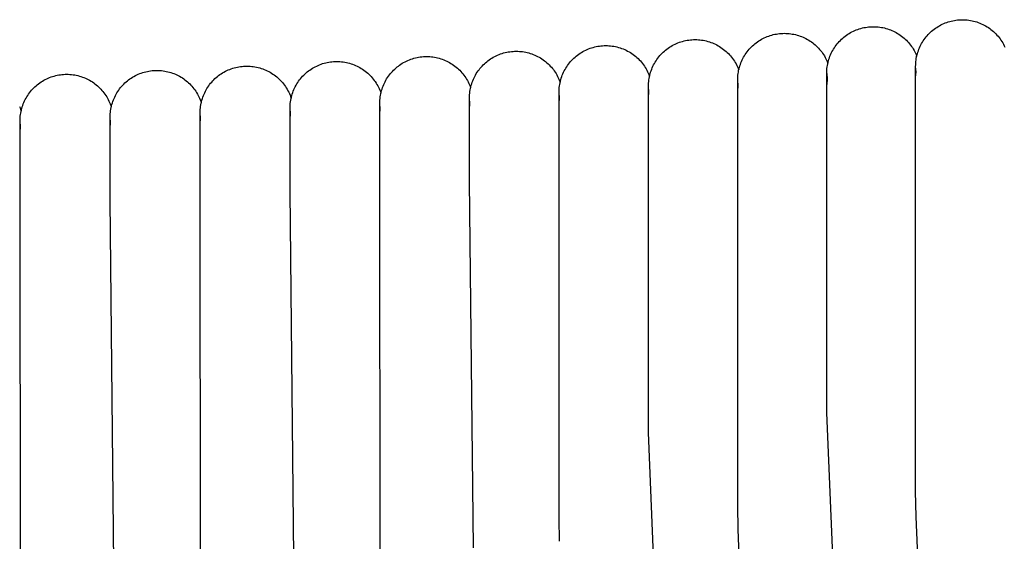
# Model space of a CAD drawing. Header units: millimetres. Extents: x 5000 to 6727, y 0 to 1679.
# Tile 83 of 106: x 5443 to 5532, y 1614 to 1662. Entities that reach past the tile are written whole.
import ezdxf

# ---------------------------------------------------------------- set-up
doc = ezdxf.new("R2010")
doc.units = ezdxf.units.MM
doc.layers.add('Make2D$Sichtbar$Kurven', color=18, linetype='Continuous', true_color=0x000000)

msp = doc.modelspace()

# ---------------------------------------------------------------- linework, layer by layer
at = {"layer": 'Make2D$Sichtbar$Kurven', "color": 18, "lineweight": -3, "true_color": 0x000000}
for p, q in [((5519.857, 1661.078), (5520, 1661.1)), ((5520, 1661.1), (5520.144, 1661.117)), ((5520.144, 1661.117), (5520.289, 1661.13)), ((5520.289, 1661.13), (5520.434, 1661.137)), ((5520.434, 1661.137), (5520.579, 1661.139)), ((5520.579, 1661.139), (5520.724, 1661.137)), ((5520.724, 1661.137), (5520.868, 1661.13)), ((5520.868, 1661.13), (5521.013, 1661.117)), ((5521.013, 1661.117), (5521.156, 1661.1)), ((5521.156, 1661.1), (5521.299, 1661.078)), ((5526.343, 1661.079), (5526.465, 1661.156)), ((5526.465, 1661.156), (5526.591, 1661.23)), ((5526.591, 1661.23), (5526.718, 1661.299)), ((5526.718, 1661.299), (5526.848, 1661.363)), ((5526.848, 1661.363), (5526.98, 1661.423)), ((5526.98, 1661.423), (5527.115, 1661.479)), ((5527.115, 1661.479), (5527.25, 1661.53)), ((5527.25, 1661.53), (5527.388, 1661.576)), ((5527.388, 1661.576), (5527.527, 1661.618)), ((5527.527, 1661.618), (5527.667, 1661.654)), ((5527.667, 1661.654), (5527.809, 1661.686)), ((5527.809, 1661.686), (5527.952, 1661.713)), ((5527.952, 1661.713), (5528.095, 1661.736)), ((5528.095, 1661.736), (5528.239, 1661.753)), ((5528.239, 1661.753), (5528.384, 1661.765)), ((5528.384, 1661.765), (5528.529, 1661.773)), ((5528.529, 1661.773), (5528.674, 1661.775)), ((5528.674, 1661.775), (5528.822, 1661.773)), ((5528.822, 1661.773), (5528.969, 1661.765)), ((5528.969, 1661.765), (5529.117, 1661.752)), ((5529.117, 1661.752), (5529.263, 1661.734)), ((5529.263, 1661.734), (5529.409, 1661.711)), ((5529.409, 1661.711), (5529.555, 1661.683)), ((5529.555, 1661.683), (5529.699, 1661.65)), ((5529.699, 1661.65), (5529.842, 1661.612)), ((5529.842, 1661.612), (5529.983, 1661.569)), ((5529.983, 1661.569), (5530.123, 1661.521)), ((5530.123, 1661.521), (5530.261, 1661.468)), ((5530.261, 1661.468), (5530.397, 1661.41)), ((5530.397, 1661.41), (5530.531, 1661.348)), ((5530.531, 1661.348), (5530.663, 1661.281)), ((5530.663, 1661.281), (5530.793, 1661.209)), ((5530.793, 1661.209), (5530.919, 1661.134)), ((5530.919, 1661.134), (5531.044, 1661.053)), ((5510.776, 1660.182), (5510.91, 1660.238)), ((5510.91, 1660.238), (5511.046, 1660.289)), ((5511.046, 1660.289), (5511.183, 1660.335)), ((5511.183, 1660.335), (5511.322, 1660.377)), ((5511.322, 1660.377), (5511.463, 1660.413)), ((5511.463, 1660.413), (5511.604, 1660.445)), ((5511.604, 1660.445), (5511.747, 1660.472)), ((5511.747, 1660.472), (5511.89, 1660.495)), ((5511.89, 1660.495), (5512.034, 1660.512)), ((5512.034, 1660.512), (5512.179, 1660.524)), ((5512.179, 1660.524), (5512.324, 1660.532)), ((5512.324, 1660.532), (5512.469, 1660.534)), ((5512.469, 1660.534), (5512.615, 1660.532)), ((5512.615, 1660.532), (5512.761, 1660.524)), ((5512.761, 1660.524), (5512.906, 1660.512)), ((5512.906, 1660.512), (5513.051, 1660.494)), ((5513.051, 1660.494), (5513.195, 1660.472)), ((5513.195, 1660.472), (5513.338, 1660.444)), ((5513.338, 1660.444), (5513.48, 1660.412)), ((5513.48, 1660.412), (5513.621, 1660.375)), ((5513.621, 1660.375), (5513.761, 1660.333)), ((5513.761, 1660.333), (5513.899, 1660.286)), ((5513.899, 1660.286), (5514.036, 1660.235)), ((5514.036, 1660.235), (5514.17, 1660.179)), ((5517.897, 1660.186), (5518.011, 1660.276)), ((5518.011, 1660.276), (5518.128, 1660.361)), ((5518.128, 1660.361), (5518.248, 1660.443)), ((5518.248, 1660.443), (5518.371, 1660.521)), ((5518.371, 1660.521), (5518.496, 1660.594)), ((5518.496, 1660.594), (5518.624, 1660.663)), ((5518.624, 1660.663), (5518.754, 1660.727)), ((5518.754, 1660.727), (5518.886, 1660.788)), ((5518.886, 1660.788), (5519.02, 1660.843)), ((5519.02, 1660.843), (5519.156, 1660.894)), ((5519.156, 1660.894), (5519.293, 1660.94)), ((5519.293, 1660.94), (5519.432, 1660.982)), ((5519.432, 1660.982), (5519.573, 1661.019)), ((5519.573, 1661.019), (5519.714, 1661.051)), ((5519.714, 1661.051), (5519.857, 1661.078)), ((5521.299, 1661.078), (5521.442, 1661.051)), ((5521.442, 1661.051), (5521.583, 1661.019)), ((5521.583, 1661.019), (5521.723, 1660.983)), ((5521.723, 1660.983), (5521.862, 1660.941)), ((5521.862, 1660.941), (5521.999, 1660.895)), ((5521.999, 1660.895), (5522.134, 1660.845)), ((5522.134, 1660.845), (5522.268, 1660.789)), ((5522.268, 1660.789), (5522.4, 1660.73)), ((5522.4, 1660.73), (5522.53, 1660.665)), ((5522.53, 1660.665), (5522.657, 1660.597)), ((5522.657, 1660.597), (5522.782, 1660.524)), ((5522.782, 1660.524), (5522.905, 1660.447)), ((5522.905, 1660.447), (5523.025, 1660.365)), ((5523.025, 1660.365), (5523.141, 1660.28)), ((5523.141, 1660.28), (5523.255, 1660.191)), ((5525.287, 1660.093), (5525.377, 1660.207)), ((5525.377, 1660.207), (5525.47, 1660.318)), ((5525.47, 1660.318), (5525.568, 1660.426)), ((5525.568, 1660.426), (5525.668, 1660.53)), ((5525.668, 1660.53), (5525.773, 1660.631)), ((5525.773, 1660.631), (5525.88, 1660.728)), ((5525.88, 1660.728), (5525.991, 1660.822)), ((5525.991, 1660.822), (5526.106, 1660.912)), ((5526.106, 1660.912), (5526.223, 1660.997)), ((5526.223, 1660.997), (5526.343, 1661.079)), ((5531.044, 1661.053), (5531.165, 1660.969)), ((5531.165, 1660.969), (5531.283, 1660.88)), ((5531.283, 1660.88), (5531.398, 1660.787)), ((5531.398, 1660.787), (5531.51, 1660.69)), ((5531.51, 1660.69), (5531.618, 1660.59)), ((5531.618, 1660.59), (5531.723, 1660.486)), ((5531.723, 1660.486), (5531.824, 1660.378)), ((5531.824, 1660.378), (5531.922, 1660.266)), ((5531.922, 1660.266), (5532.015, 1660.152)), ((5495.2, 1659.295), (5495.342, 1659.327)), ((5495.342, 1659.327), (5495.485, 1659.354)), ((5495.485, 1659.354), (5495.628, 1659.376)), ((5495.628, 1659.376), (5495.772, 1659.394)), ((5495.772, 1659.394), (5495.917, 1659.406)), ((5495.917, 1659.406), (5496.062, 1659.414)), ((5496.062, 1659.414), (5496.207, 1659.416)), ((5496.207, 1659.416), (5496.355, 1659.413)), ((5496.355, 1659.413), (5496.502, 1659.406)), ((5496.502, 1659.406), (5496.65, 1659.393)), ((5496.65, 1659.393), (5496.797, 1659.375)), ((5496.797, 1659.375), (5496.943, 1659.352)), ((5496.943, 1659.352), (5497.088, 1659.324)), ((5497.088, 1659.324), (5497.232, 1659.29)), ((5502.014, 1659.263), (5502.136, 1659.341)), ((5502.136, 1659.341), (5502.262, 1659.414)), ((5502.262, 1659.414), (5502.389, 1659.483)), ((5502.389, 1659.483), (5502.519, 1659.548)), ((5502.519, 1659.548), (5502.651, 1659.608)), ((5502.651, 1659.608), (5502.785, 1659.663)), ((5502.785, 1659.663), (5502.921, 1659.714)), ((5502.921, 1659.714), (5503.059, 1659.761)), ((5503.059, 1659.761), (5503.198, 1659.802)), ((5503.198, 1659.802), (5503.338, 1659.839)), ((5503.338, 1659.839), (5503.48, 1659.871)), ((5503.48, 1659.871), (5503.623, 1659.898)), ((5503.623, 1659.898), (5503.766, 1659.92)), ((5503.766, 1659.92), (5503.91, 1659.937)), ((5503.91, 1659.937), (5504.055, 1659.95)), ((5504.055, 1659.95), (5504.2, 1659.957)), ((5504.2, 1659.957), (5504.345, 1659.96)), ((5504.345, 1659.96), (5504.492, 1659.957)), ((5504.492, 1659.957), (5504.638, 1659.95)), ((5504.638, 1659.95), (5504.785, 1659.937)), ((5504.785, 1659.937), (5504.931, 1659.919)), ((5504.931, 1659.919), (5505.076, 1659.896)), ((5505.076, 1659.896), (5505.22, 1659.869)), ((5505.22, 1659.869), (5505.363, 1659.836)), ((5505.363, 1659.836), (5505.505, 1659.798)), ((5505.505, 1659.798), (5505.646, 1659.756)), ((5505.646, 1659.756), (5505.785, 1659.708)), ((5505.785, 1659.708), (5505.922, 1659.656)), ((5505.922, 1659.656), (5506.058, 1659.599)), ((5506.058, 1659.599), (5506.191, 1659.538)), ((5506.191, 1659.538), (5506.322, 1659.472)), ((5506.322, 1659.472), (5506.451, 1659.401)), ((5506.451, 1659.401), (5506.578, 1659.326)), ((5506.578, 1659.326), (5506.701, 1659.247)), ((5509.464, 1659.289), (5509.568, 1659.39)), ((5509.568, 1659.39), (5509.676, 1659.487)), ((5509.676, 1659.487), (5509.787, 1659.581)), ((5509.787, 1659.581), (5509.901, 1659.671)), ((5509.901, 1659.671), (5510.018, 1659.756)), ((5510.018, 1659.756), (5510.138, 1659.838)), ((5510.138, 1659.838), (5510.261, 1659.915)), ((5510.261, 1659.915), (5510.386, 1659.989)), ((5510.386, 1659.989), (5510.514, 1660.058)), ((5510.514, 1660.058), (5510.644, 1660.122)), ((5510.644, 1660.122), (5510.776, 1660.182)), ((5514.17, 1660.179), (5514.303, 1660.118)), ((5514.303, 1660.118), (5514.433, 1660.053)), ((5514.433, 1660.053), (5514.562, 1659.983)), ((5514.562, 1659.983), (5514.687, 1659.909)), ((5514.687, 1659.909), (5514.81, 1659.831)), ((5514.81, 1659.831), (5514.931, 1659.749)), ((5514.931, 1659.749), (5515.048, 1659.662)), ((5515.048, 1659.662), (5515.163, 1659.572)), ((5515.163, 1659.572), (5515.274, 1659.477)), ((5515.274, 1659.477), (5515.382, 1659.379)), ((5515.382, 1659.379), (5515.486, 1659.278)), ((5517.025, 1659.22), (5517.107, 1659.34)), ((5517.107, 1659.34), (5517.192, 1659.457)), ((5517.192, 1659.457), (5517.282, 1659.571)), ((5517.282, 1659.571), (5517.376, 1659.682)), ((5517.376, 1659.682), (5517.473, 1659.79)), ((5517.473, 1659.79), (5517.574, 1659.894)), ((5517.574, 1659.894), (5517.678, 1659.995)), ((5517.678, 1659.995), (5517.786, 1660.093)), ((5517.786, 1660.093), (5517.897, 1660.186)), ((5523.255, 1660.191), (5523.366, 1660.098)), ((5523.366, 1660.098), (5523.474, 1660.001)), ((5523.474, 1660.001), (5523.578, 1659.901)), ((5523.578, 1659.901), (5523.679, 1659.797)), ((5523.679, 1659.797), (5523.776, 1659.689)), ((5523.776, 1659.689), (5523.87, 1659.579)), ((5523.87, 1659.579), (5523.959, 1659.465)), ((5523.959, 1659.465), (5524.045, 1659.349)), ((5524.045, 1659.349), (5524.127, 1659.229)), ((5524.775, 1659.218), (5524.836, 1659.35)), ((5524.836, 1659.35), (5524.9, 1659.48)), ((5524.9, 1659.48), (5524.969, 1659.608)), ((5524.969, 1659.608), (5525.042, 1659.733)), ((5525.042, 1659.733), (5525.12, 1659.856)), ((5525.12, 1659.856), (5525.201, 1659.976)), ((5525.201, 1659.976), (5525.287, 1660.093)), ((5532.015, 1660.152), (5532.104, 1660.034)), ((5532.104, 1660.034), (5532.19, 1659.913)), ((5532.19, 1659.913), (5532.271, 1659.789)), ((5532.271, 1659.789), (5532.347, 1659.663)), ((5532.347, 1659.663), (5532.419, 1659.534)), ((5532.419, 1659.534), (5532.487, 1659.402)), ((5532.487, 1659.402), (5532.55, 1659.268)), ((5479.458, 1658.399), (5479.603, 1658.411)), ((5479.603, 1658.411), (5479.748, 1658.418)), ((5479.748, 1658.418), (5479.893, 1658.421)), ((5479.893, 1658.421), (5480.039, 1658.418)), ((5480.039, 1658.418), (5480.184, 1658.411)), ((5480.184, 1658.411), (5480.329, 1658.398)), ((5485.973, 1658.358), (5486.1, 1658.426)), ((5486.1, 1658.426), (5486.23, 1658.491)), ((5486.23, 1658.491), (5486.362, 1658.551)), ((5486.362, 1658.551), (5486.497, 1658.607)), ((5486.497, 1658.607), (5486.632, 1658.658)), ((5486.632, 1658.658), (5486.77, 1658.704)), ((5486.77, 1658.704), (5486.909, 1658.745)), ((5486.909, 1658.745), (5487.049, 1658.782)), ((5487.049, 1658.782), (5487.191, 1658.814)), ((5487.191, 1658.814), (5487.334, 1658.841)), ((5487.334, 1658.841), (5487.477, 1658.863)), ((5487.477, 1658.863), (5487.621, 1658.881)), ((5487.621, 1658.881), (5487.766, 1658.893)), ((5487.766, 1658.893), (5487.911, 1658.901)), ((5487.911, 1658.901), (5488.056, 1658.903)), ((5488.056, 1658.903), (5488.201, 1658.901)), ((5488.201, 1658.901), (5488.345, 1658.893)), ((5488.345, 1658.893), (5488.49, 1658.881)), ((5488.49, 1658.881), (5488.634, 1658.864)), ((5488.634, 1658.864), (5488.777, 1658.841)), ((5488.777, 1658.841), (5488.919, 1658.814)), ((5488.919, 1658.814), (5489.06, 1658.783)), ((5489.06, 1658.783), (5489.2, 1658.746)), ((5489.2, 1658.746), (5489.339, 1658.705)), ((5489.339, 1658.705), (5489.477, 1658.659)), ((5489.477, 1658.659), (5489.612, 1658.608)), ((5489.612, 1658.608), (5489.746, 1658.552)), ((5489.746, 1658.552), (5489.878, 1658.493)), ((5489.878, 1658.493), (5490.008, 1658.428)), ((5490.008, 1658.428), (5490.135, 1658.36)), ((5493.413, 1658.369), (5493.524, 1658.463)), ((5493.524, 1658.463), (5493.639, 1658.552)), ((5493.639, 1658.552), (5493.756, 1658.638)), ((5493.756, 1658.638), (5493.876, 1658.72)), ((5493.876, 1658.72), (5493.998, 1658.797)), ((5493.998, 1658.797), (5494.124, 1658.87)), ((5494.124, 1658.87), (5494.251, 1658.939)), ((5494.251, 1658.939), (5494.381, 1659.004)), ((5494.381, 1659.004), (5494.513, 1659.064)), ((5494.513, 1659.064), (5494.647, 1659.12)), ((5494.647, 1659.12), (5494.783, 1659.171)), ((5494.783, 1659.171), (5494.921, 1659.217)), ((5494.921, 1659.217), (5495.06, 1659.258)), ((5495.06, 1659.258), (5495.2, 1659.295)), ((5497.232, 1659.29), (5497.375, 1659.252)), ((5497.375, 1659.252), (5497.517, 1659.209)), ((5497.517, 1659.209), (5497.657, 1659.161)), ((5497.657, 1659.161), (5497.795, 1659.108)), ((5497.795, 1659.108), (5497.931, 1659.05)), ((5497.931, 1659.05), (5498.065, 1658.988)), ((5498.065, 1658.988), (5498.197, 1658.921)), ((5498.197, 1658.921), (5498.327, 1658.849)), ((5498.327, 1658.849), (5498.454, 1658.773)), ((5498.454, 1658.773), (5498.578, 1658.693)), ((5498.578, 1658.693), (5498.699, 1658.608)), ((5498.699, 1658.608), (5498.818, 1658.519)), ((5498.818, 1658.519), (5498.933, 1658.427)), ((5498.933, 1658.427), (5499.045, 1658.33)), ((5501.048, 1658.392), (5501.141, 1658.503)), ((5501.141, 1658.503), (5501.238, 1658.61)), ((5501.238, 1658.61), (5501.339, 1658.715)), ((5501.339, 1658.715), (5501.444, 1658.816)), ((5501.444, 1658.816), (5501.551, 1658.913)), ((5501.551, 1658.913), (5501.662, 1659.006)), ((5501.662, 1659.006), (5501.777, 1659.096)), ((5501.777, 1659.096), (5501.894, 1659.182)), ((5501.894, 1659.182), (5502.014, 1659.263)), ((5506.701, 1659.247), (5506.822, 1659.163)), ((5506.822, 1659.163), (5506.94, 1659.075)), ((5506.94, 1659.075), (5507.055, 1658.984)), ((5507.055, 1658.984), (5507.166, 1658.888)), ((5507.166, 1658.888), (5507.274, 1658.789)), ((5507.274, 1658.789), (5507.379, 1658.685)), ((5507.379, 1658.685), (5507.48, 1658.579)), ((5507.48, 1658.579), (5507.577, 1658.469)), ((5507.577, 1658.469), (5507.671, 1658.355)), ((5508.764, 1658.367), (5508.838, 1658.492)), ((5508.838, 1658.492), (5508.915, 1658.615)), ((5508.915, 1658.615), (5508.997, 1658.735)), ((5508.997, 1658.735), (5509.082, 1658.852)), ((5509.082, 1658.852), (5509.172, 1658.966)), ((5509.172, 1658.966), (5509.266, 1659.077)), ((5509.266, 1659.077), (5509.363, 1659.185)), ((5509.363, 1659.185), (5509.464, 1659.289)), ((5515.486, 1659.278), (5515.587, 1659.172)), ((5515.587, 1659.172), (5515.684, 1659.064)), ((5515.684, 1659.064), (5515.778, 1658.952)), ((5515.778, 1658.952), (5515.867, 1658.837)), ((5515.867, 1658.837), (5515.953, 1658.718)), ((5515.953, 1658.718), (5516.034, 1658.597)), ((5516.034, 1658.597), (5516.112, 1658.474)), ((5516.112, 1658.474), (5516.185, 1658.347)), ((5516.574, 1658.312), (5516.625, 1658.448)), ((5516.625, 1658.448), (5516.681, 1658.582)), ((5516.681, 1658.582), (5516.741, 1658.714)), ((5516.741, 1658.714), (5516.805, 1658.844)), ((5516.805, 1658.844), (5516.874, 1658.972)), ((5516.874, 1658.972), (5516.948, 1659.097)), ((5516.948, 1659.097), (5517.025, 1659.22)), ((5524.127, 1659.229), (5524.205, 1659.107)), ((5524.205, 1659.107), (5524.278, 1658.982)), ((5524.278, 1658.982), (5524.347, 1658.855)), ((5524.347, 1658.855), (5524.412, 1658.726)), ((5524.412, 1658.726), (5524.472, 1658.594)), ((5524.472, 1658.594), (5524.528, 1658.461)), ((5524.513, 1658.389), (5524.545, 1658.531)), ((5524.545, 1658.531), (5524.581, 1658.671)), ((5524.581, 1658.671), (5524.623, 1658.81)), ((5524.623, 1658.81), (5524.669, 1658.948)), ((5524.669, 1658.948), (5524.72, 1659.084)), ((5524.72, 1659.084), (5524.775, 1659.218)), ((5462.811, 1657.488), (5462.954, 1657.51)), ((5462.954, 1657.51), (5463.098, 1657.527)), ((5463.098, 1657.527), (5463.243, 1657.54)), ((5463.243, 1657.54), (5463.388, 1657.547)), ((5463.388, 1657.547), (5463.533, 1657.55)), ((5463.533, 1657.55), (5463.681, 1657.547)), ((5463.681, 1657.547), (5463.828, 1657.539)), ((5463.828, 1657.539), (5463.975, 1657.526)), ((5463.975, 1657.526), (5464.122, 1657.509)), ((5464.122, 1657.509), (5464.268, 1657.486)), ((5469.763, 1657.493), (5469.893, 1657.558)), ((5469.893, 1657.558), (5470.025, 1657.618)), ((5470.025, 1657.618), (5470.159, 1657.673)), ((5470.159, 1657.673), (5470.295, 1657.724)), ((5470.295, 1657.724), (5470.432, 1657.771)), ((5470.432, 1657.771), (5470.571, 1657.812)), ((5470.571, 1657.812), (5470.712, 1657.849)), ((5470.712, 1657.849), (5470.853, 1657.881)), ((5470.853, 1657.881), (5470.996, 1657.908)), ((5470.996, 1657.908), (5471.139, 1657.93)), ((5471.139, 1657.93), (5471.284, 1657.948)), ((5471.284, 1657.948), (5471.428, 1657.96)), ((5471.428, 1657.96), (5471.573, 1657.967)), ((5471.573, 1657.967), (5471.718, 1657.97)), ((5471.718, 1657.97), (5471.865, 1657.967)), ((5471.865, 1657.967), (5472.012, 1657.96)), ((5472.012, 1657.96), (5472.158, 1657.947)), ((5472.158, 1657.947), (5472.304, 1657.929)), ((5472.304, 1657.929), (5472.449, 1657.907)), ((5472.449, 1657.907), (5472.593, 1657.879)), ((5472.593, 1657.879), (5472.736, 1657.846)), ((5472.736, 1657.846), (5472.878, 1657.809)), ((5472.878, 1657.809), (5473.018, 1657.766)), ((5473.018, 1657.766), (5473.157, 1657.719)), ((5473.157, 1657.719), (5473.294, 1657.667)), ((5473.294, 1657.667), (5473.43, 1657.61)), ((5473.43, 1657.61), (5473.563, 1657.549)), ((5473.563, 1657.549), (5473.694, 1657.483)), ((5477.21, 1657.468), (5477.325, 1657.557)), ((5477.325, 1657.557), (5477.442, 1657.643)), ((5477.442, 1657.643), (5477.562, 1657.725)), ((5477.562, 1657.725), (5477.684, 1657.802)), ((5477.684, 1657.802), (5477.81, 1657.875)), ((5477.81, 1657.875), (5477.937, 1657.944)), ((5477.937, 1657.944), (5478.067, 1658.009)), ((5478.067, 1658.009), (5478.199, 1658.069)), ((5478.199, 1658.069), (5478.333, 1658.125)), ((5478.333, 1658.125), (5478.469, 1658.176)), ((5478.469, 1658.176), (5478.607, 1658.222)), ((5478.607, 1658.222), (5478.746, 1658.263)), ((5478.746, 1658.263), (5478.886, 1658.3)), ((5478.886, 1658.3), (5479.028, 1658.332)), ((5479.028, 1658.332), (5479.171, 1658.359)), ((5479.171, 1658.359), (5479.314, 1658.381)), ((5479.314, 1658.381), (5479.458, 1658.399)), ((5480.329, 1658.398), (5480.474, 1658.381)), ((5480.474, 1658.381), (5480.618, 1658.359)), ((5480.618, 1658.359), (5480.762, 1658.331)), ((5480.762, 1658.331), (5480.904, 1658.299)), ((5480.904, 1658.299), (5481.045, 1658.262)), ((5481.045, 1658.262), (5481.185, 1658.22)), ((5481.185, 1658.22), (5481.323, 1658.173)), ((5481.323, 1658.173), (5481.459, 1658.122)), ((5481.459, 1658.122), (5481.594, 1658.066)), ((5481.594, 1658.066), (5481.726, 1658.005)), ((5481.726, 1658.005), (5481.857, 1657.94)), ((5481.857, 1657.94), (5481.985, 1657.87)), ((5481.985, 1657.87), (5482.111, 1657.796)), ((5482.111, 1657.796), (5482.234, 1657.718)), ((5482.234, 1657.718), (5482.354, 1657.636)), ((5482.354, 1657.636), (5482.472, 1657.549)), ((5482.472, 1657.549), (5482.586, 1657.459)), ((5484.852, 1657.446), (5484.95, 1657.554)), ((5484.95, 1657.554), (5485.05, 1657.658)), ((5485.05, 1657.658), (5485.155, 1657.759)), ((5485.155, 1657.759), (5485.263, 1657.856)), ((5485.263, 1657.856), (5485.374, 1657.95)), ((5485.374, 1657.95), (5485.488, 1658.039)), ((5485.488, 1658.039), (5485.605, 1658.125)), ((5485.605, 1658.125), (5485.725, 1658.207)), ((5485.725, 1658.207), (5485.847, 1658.284)), ((5485.847, 1658.284), (5485.973, 1658.358)), ((5490.135, 1658.36), (5490.261, 1658.287)), ((5490.261, 1658.287), (5490.383, 1658.209)), ((5490.383, 1658.209), (5490.503, 1658.128)), ((5490.503, 1658.128), (5490.62, 1658.042)), ((5490.62, 1658.042), (5490.734, 1657.953)), ((5490.734, 1657.953), (5490.845, 1657.86)), ((5490.845, 1657.86), (5490.953, 1657.763)), ((5490.953, 1657.763), (5491.057, 1657.662)), ((5491.057, 1657.662), (5491.158, 1657.558)), ((5491.158, 1657.558), (5491.255, 1657.451)), ((5492.653, 1657.497), (5492.734, 1657.617)), ((5492.734, 1657.617), (5492.82, 1657.734)), ((5492.82, 1657.734), (5492.91, 1657.848)), ((5492.91, 1657.848), (5493.003, 1657.959)), ((5493.003, 1657.959), (5493.1, 1658.067)), ((5493.1, 1658.067), (5493.201, 1658.171)), ((5493.201, 1658.171), (5493.306, 1658.272)), ((5493.306, 1658.272), (5493.413, 1658.369)), ((5499.045, 1658.33), (5499.153, 1658.229)), ((5499.153, 1658.229), (5499.258, 1658.125)), ((5499.258, 1658.125), (5499.359, 1658.017)), ((5499.359, 1658.017), (5499.456, 1657.905)), ((5499.456, 1657.905), (5499.55, 1657.79)), ((5499.55, 1657.79), (5499.639, 1657.672)), ((5499.639, 1657.672), (5499.724, 1657.551)), ((5499.724, 1657.551), (5499.805, 1657.427)), ((5500.446, 1657.403), (5500.507, 1657.535)), ((5500.507, 1657.535), (5500.571, 1657.665)), ((5500.571, 1657.665), (5500.64, 1657.792)), ((5500.64, 1657.792), (5500.713, 1657.918)), ((5500.713, 1657.918), (5500.791, 1658.04)), ((5500.791, 1658.04), (5500.872, 1658.16)), ((5500.872, 1658.16), (5500.958, 1658.277)), ((5500.958, 1658.277), (5501.048, 1658.392)), ((5507.671, 1658.355), (5507.76, 1658.239)), ((5507.76, 1658.239), (5507.846, 1658.119)), ((5507.846, 1658.119), (5507.927, 1657.997)), ((5507.927, 1657.997), (5508.004, 1657.872)), ((5508.004, 1657.872), (5508.076, 1657.744)), ((5508.076, 1657.744), (5508.144, 1657.614)), ((5508.144, 1657.614), (5508.208, 1657.481)), ((5508.377, 1657.43), (5508.418, 1657.569)), ((5508.418, 1657.569), (5508.464, 1657.707)), ((5508.464, 1657.707), (5508.515, 1657.843)), ((5508.515, 1657.843), (5508.571, 1657.977)), ((5508.571, 1657.977), (5508.631, 1658.109)), ((5508.631, 1658.109), (5508.695, 1658.239)), ((5508.695, 1658.239), (5508.764, 1658.367)), ((5516.185, 1658.347), (5516.253, 1658.219)), ((5516.253, 1658.219), (5516.317, 1658.088)), ((5516.317, 1658.088), (5516.377, 1657.955)), ((5516.369, 1657.468), (5516.391, 1657.611)), ((5516.377, 1657.955), (5516.432, 1657.82)), ((5516.391, 1657.611), (5516.418, 1657.754)), ((5516.418, 1657.754), (5516.45, 1657.895)), ((5516.45, 1657.895), (5516.486, 1658.036)), ((5516.486, 1658.036), (5516.528, 1658.175)), ((5516.528, 1658.175), (5516.574, 1658.312)), ((5524.424, 1657.525), (5524.426, 1657.67)), ((5524.424, 1649.942), (5524.424, 1657.525)), ((5524.456, 1657), (5524.424, 1657.512)), ((5524.426, 1657.67), (5524.434, 1657.815)), ((5524.434, 1657.815), (5524.446, 1657.959)), ((5524.446, 1657.959), (5524.463, 1658.103)), ((5524.463, 1658.103), (5524.485, 1658.247)), ((5524.485, 1658.247), (5524.513, 1658.389)), ((5445.848, 1656.603), (5445.987, 1656.644)), ((5445.987, 1656.644), (5446.128, 1656.681)), ((5446.128, 1656.681), (5446.269, 1656.713)), ((5446.269, 1656.713), (5446.412, 1656.74)), ((5446.412, 1656.74), (5446.555, 1656.762)), ((5446.555, 1656.762), (5446.699, 1656.78)), ((5446.699, 1656.78), (5446.844, 1656.792)), ((5446.844, 1656.792), (5446.989, 1656.8)), ((5446.989, 1656.8), (5447.134, 1656.802)), ((5447.134, 1656.802), (5447.279, 1656.8)), ((5447.279, 1656.8), (5447.425, 1656.792)), ((5447.425, 1656.792), (5447.569, 1656.78)), ((5447.569, 1656.78), (5447.714, 1656.762)), ((5447.714, 1656.762), (5447.857, 1656.74)), ((5447.857, 1656.74), (5448, 1656.713)), ((5448, 1656.713), (5448.142, 1656.681)), ((5448.142, 1656.681), (5448.283, 1656.644)), ((5448.283, 1656.644), (5448.422, 1656.602)), ((5453.13, 1656.541), (5453.255, 1656.615)), ((5453.255, 1656.615), (5453.383, 1656.684)), ((5453.383, 1656.684), (5453.513, 1656.748)), ((5453.513, 1656.748), (5453.645, 1656.808)), ((5453.645, 1656.808), (5453.779, 1656.864)), ((5453.779, 1656.864), (5453.915, 1656.915)), ((5453.915, 1656.915), (5454.052, 1656.961)), ((5454.052, 1656.961), (5454.191, 1657.003)), ((5454.191, 1657.003), (5454.332, 1657.039)), ((5454.332, 1657.039), (5454.473, 1657.071)), ((5454.473, 1657.071), (5454.616, 1657.098)), ((5454.616, 1657.098), (5454.759, 1657.121)), ((5454.759, 1657.121), (5454.903, 1657.138)), ((5454.903, 1657.138), (5455.048, 1657.15)), ((5455.048, 1657.15), (5455.193, 1657.158)), ((5455.193, 1657.158), (5455.338, 1657.16)), ((5455.338, 1657.16), (5455.483, 1657.158)), ((5455.483, 1657.158), (5455.627, 1657.15)), ((5455.627, 1657.15), (5455.771, 1657.138)), ((5455.771, 1657.138), (5455.915, 1657.121)), ((5455.915, 1657.121), (5456.058, 1657.099)), ((5456.058, 1657.099), (5456.2, 1657.072)), ((5456.2, 1657.072), (5456.341, 1657.04)), ((5456.341, 1657.04), (5456.481, 1657.004)), ((5456.481, 1657.004), (5456.619, 1656.963)), ((5456.619, 1656.963), (5456.756, 1656.917)), ((5456.756, 1656.917), (5456.892, 1656.866)), ((5456.892, 1656.866), (5457.025, 1656.811)), ((5457.025, 1656.811), (5457.157, 1656.751)), ((5457.157, 1656.751), (5457.287, 1656.687)), ((5457.287, 1656.687), (5457.414, 1656.619)), ((5457.414, 1656.619), (5457.539, 1656.546)), ((5460.851, 1656.596), (5460.965, 1656.686)), ((5460.965, 1656.686), (5461.082, 1656.772)), ((5461.082, 1656.772), (5461.202, 1656.853)), ((5461.202, 1656.853), (5461.325, 1656.931)), ((5461.325, 1656.931), (5461.45, 1657.004)), ((5461.45, 1657.004), (5461.578, 1657.073)), ((5461.578, 1657.073), (5461.708, 1657.138)), ((5461.708, 1657.138), (5461.84, 1657.198)), ((5461.84, 1657.198), (5461.974, 1657.253)), ((5461.974, 1657.253), (5462.11, 1657.304)), ((5462.11, 1657.304), (5462.247, 1657.35)), ((5462.247, 1657.35), (5462.386, 1657.392)), ((5462.386, 1657.392), (5462.527, 1657.429)), ((5462.527, 1657.429), (5462.668, 1657.461)), ((5462.668, 1657.461), (5462.811, 1657.488)), ((5464.268, 1657.486), (5464.413, 1657.457)), ((5464.413, 1657.457), (5464.557, 1657.424)), ((5464.557, 1657.424), (5464.7, 1657.386)), ((5464.7, 1657.386), (5464.841, 1657.343)), ((5464.841, 1657.343), (5464.981, 1657.295)), ((5464.981, 1657.295), (5465.119, 1657.243)), ((5465.119, 1657.243), (5465.255, 1657.185)), ((5465.255, 1657.185), (5465.389, 1657.123)), ((5465.389, 1657.123), (5465.52, 1657.056)), ((5465.52, 1657.056), (5465.65, 1656.985)), ((5465.65, 1656.985), (5465.777, 1656.909)), ((5465.777, 1656.909), (5465.901, 1656.829)), ((5465.901, 1656.829), (5466.022, 1656.745)), ((5466.022, 1656.745), (5466.14, 1656.656)), ((5466.14, 1656.656), (5466.255, 1656.563)), ((5468.515, 1656.513), (5468.612, 1656.62)), ((5468.612, 1656.62), (5468.713, 1656.725)), ((5468.713, 1656.725), (5468.817, 1656.826)), ((5468.817, 1656.826), (5468.925, 1656.923)), ((5468.925, 1656.923), (5469.036, 1657.016)), ((5469.036, 1657.016), (5469.15, 1657.106)), ((5469.15, 1657.106), (5469.267, 1657.192)), ((5469.267, 1657.192), (5469.387, 1657.273)), ((5469.387, 1657.273), (5469.51, 1657.351)), ((5469.51, 1657.351), (5469.635, 1657.424)), ((5469.635, 1657.424), (5469.763, 1657.493)), ((5473.694, 1657.483), (5473.823, 1657.412)), ((5473.823, 1657.412), (5473.949, 1657.337)), ((5473.949, 1657.337), (5474.073, 1657.258)), ((5474.073, 1657.258), (5474.194, 1657.175)), ((5474.194, 1657.175), (5474.311, 1657.087)), ((5474.311, 1657.087), (5474.426, 1656.995)), ((5474.426, 1656.995), (5474.538, 1656.9)), ((5474.538, 1656.9), (5474.646, 1656.801)), ((5474.646, 1656.801), (5474.75, 1656.698)), ((5474.75, 1656.698), (5474.851, 1656.591)), ((5476.339, 1656.502), (5476.42, 1656.622)), ((5476.42, 1656.622), (5476.506, 1656.739)), ((5476.506, 1656.739), (5476.596, 1656.853)), ((5476.596, 1656.853), (5476.689, 1656.964)), ((5476.689, 1656.964), (5476.786, 1657.072)), ((5476.786, 1657.072), (5476.887, 1657.176)), ((5476.887, 1657.176), (5476.992, 1657.277)), ((5476.992, 1657.277), (5477.099, 1657.374)), ((5477.099, 1657.374), (5477.21, 1657.468)), ((5482.586, 1657.459), (5482.697, 1657.364)), ((5482.697, 1657.364), (5482.805, 1657.266)), ((5482.805, 1657.266), (5482.91, 1657.165)), ((5482.91, 1657.165), (5483.011, 1657.059)), ((5483.011, 1657.059), (5483.108, 1656.951)), ((5483.108, 1656.951), (5483.201, 1656.839)), ((5483.201, 1656.839), (5483.291, 1656.724)), ((5483.291, 1656.724), (5483.376, 1656.605)), ((5484.218, 1656.478), (5484.282, 1656.608)), ((5484.282, 1656.608), (5484.351, 1656.736)), ((5484.351, 1656.736), (5484.424, 1656.861)), ((5484.424, 1656.861), (5484.502, 1656.984)), ((5484.502, 1656.984), (5484.583, 1657.104)), ((5484.583, 1657.104), (5484.669, 1657.221)), ((5484.669, 1657.221), (5484.759, 1657.335)), ((5484.759, 1657.335), (5484.852, 1657.446)), ((5491.255, 1657.451), (5491.348, 1657.34)), ((5491.348, 1657.34), (5491.438, 1657.227)), ((5491.438, 1657.227), (5491.524, 1657.11)), ((5491.524, 1657.11), (5491.605, 1656.99)), ((5491.605, 1656.99), (5491.683, 1656.868)), ((5491.683, 1656.868), (5491.756, 1656.743)), ((5491.756, 1656.743), (5491.826, 1656.616)), ((5491.826, 1656.616), (5491.89, 1656.486)), ((5492.202, 1656.589), (5492.253, 1656.725)), ((5492.253, 1656.725), (5492.308, 1656.859)), ((5492.308, 1656.859), (5492.368, 1656.991)), ((5492.368, 1656.991), (5492.433, 1657.121)), ((5492.433, 1657.121), (5492.502, 1657.249)), ((5492.502, 1657.249), (5492.575, 1657.374)), ((5492.575, 1657.374), (5492.653, 1657.497)), ((5499.805, 1657.427), (5499.882, 1657.301)), ((5499.882, 1657.301), (5499.954, 1657.172)), ((5499.954, 1657.172), (5500.021, 1657.04)), ((5500.021, 1657.04), (5500.084, 1656.906)), ((5500.084, 1656.906), (5500.142, 1656.77)), ((5500.142, 1656.77), (5500.196, 1656.632)), ((5500.184, 1656.574), (5500.215, 1656.716)), ((5500.215, 1656.716), (5500.252, 1656.856)), ((5500.252, 1656.856), (5500.294, 1656.995)), ((5500.294, 1656.995), (5500.34, 1657.133)), ((5500.34, 1657.133), (5500.391, 1657.268)), ((5500.391, 1657.268), (5500.446, 1657.403)), ((5508.208, 1657.481), (5508.267, 1657.347)), ((5508.229, 1656.574), (5508.241, 1656.718)), ((5508.241, 1656.718), (5508.259, 1656.862)), ((5508.259, 1656.862), (5508.281, 1657.006)), ((5508.267, 1657.347), (5508.321, 1657.21)), ((5508.281, 1657.006), (5508.308, 1657.148)), ((5508.308, 1657.148), (5508.34, 1657.29)), ((5508.34, 1657.29), (5508.377, 1657.43)), ((5516.329, 1656.889), (5516.331, 1657.034)), ((5516.329, 1649.306), (5516.329, 1656.889)), ((5516.329, 1656.876), (5516.362, 1656.365)), ((5516.331, 1657.034), (5516.339, 1657.179)), ((5516.339, 1657.179), (5516.351, 1657.324)), ((5516.351, 1657.324), (5516.369, 1657.468)), ((5524.424, 1656.524), (5524.456, 1657)), ((5444.233, 1655.658), (5444.341, 1655.755)), ((5444.341, 1655.755), (5444.452, 1655.849)), ((5444.452, 1655.849), (5444.566, 1655.938)), ((5444.566, 1655.938), (5444.683, 1656.024)), ((5444.683, 1656.024), (5444.803, 1656.106)), ((5444.803, 1656.106), (5444.925, 1656.183)), ((5444.925, 1656.183), (5445.051, 1656.256)), ((5445.051, 1656.256), (5445.178, 1656.325)), ((5445.178, 1656.325), (5445.308, 1656.39)), ((5445.308, 1656.39), (5445.441, 1656.45)), ((5445.441, 1656.45), (5445.575, 1656.506)), ((5445.575, 1656.506), (5445.711, 1656.557)), ((5445.711, 1656.557), (5445.848, 1656.603)), ((5448.422, 1656.602), (5448.56, 1656.556)), ((5448.56, 1656.556), (5448.696, 1656.504)), ((5448.696, 1656.504), (5448.83, 1656.449)), ((5448.83, 1656.449), (5448.963, 1656.388)), ((5448.963, 1656.388), (5449.093, 1656.324)), ((5449.093, 1656.324), (5449.221, 1656.254)), ((5449.221, 1656.254), (5449.346, 1656.181)), ((5449.346, 1656.181), (5449.469, 1656.103)), ((5449.469, 1656.103), (5449.589, 1656.021)), ((5449.589, 1656.021), (5449.706, 1655.935)), ((5449.706, 1655.935), (5449.821, 1655.845)), ((5449.821, 1655.845), (5449.932, 1655.751)), ((5449.932, 1655.751), (5450.04, 1655.654)), ((5452.135, 1655.703), (5452.232, 1655.811)), ((5452.232, 1655.811), (5452.333, 1655.915)), ((5452.333, 1655.915), (5452.437, 1656.016)), ((5452.437, 1656.016), (5452.545, 1656.113)), ((5452.545, 1656.113), (5452.656, 1656.207)), ((5452.656, 1656.207), (5452.77, 1656.297)), ((5452.77, 1656.297), (5452.887, 1656.382)), ((5452.887, 1656.382), (5453.007, 1656.464)), ((5453.007, 1656.464), (5453.13, 1656.541)), ((5457.539, 1656.546), (5457.661, 1656.469)), ((5457.661, 1656.469), (5457.781, 1656.388)), ((5457.781, 1656.388), (5457.898, 1656.303)), ((5457.898, 1656.303), (5458.012, 1656.214)), ((5458.012, 1656.214), (5458.123, 1656.121)), ((5458.123, 1656.121), (5458.23, 1656.024)), ((5458.23, 1656.024), (5458.334, 1655.924)), ((5458.334, 1655.924), (5458.435, 1655.821)), ((5458.435, 1655.821), (5458.532, 1655.714)), ((5458.532, 1655.714), (5458.626, 1655.603)), ((5459.979, 1655.63), (5460.061, 1655.75)), ((5460.061, 1655.75), (5460.146, 1655.867)), ((5460.146, 1655.867), (5460.236, 1655.981)), ((5460.236, 1655.981), (5460.33, 1656.092)), ((5460.33, 1656.092), (5460.427, 1656.2)), ((5460.427, 1656.2), (5460.528, 1656.305)), ((5460.528, 1656.305), (5460.632, 1656.405)), ((5460.632, 1656.405), (5460.74, 1656.503)), ((5460.74, 1656.503), (5460.851, 1656.596)), ((5466.255, 1656.563), (5466.367, 1656.467)), ((5466.367, 1656.467), (5466.475, 1656.367)), ((5466.475, 1656.367), (5466.58, 1656.262)), ((5466.58, 1656.262), (5466.681, 1656.155)), ((5466.681, 1656.155), (5466.778, 1656.044)), ((5466.778, 1656.044), (5466.872, 1655.929)), ((5466.872, 1655.929), (5466.961, 1655.812)), ((5466.961, 1655.812), (5467.046, 1655.691)), ((5467.945, 1655.675), (5468.013, 1655.802)), ((5468.013, 1655.802), (5468.087, 1655.928)), ((5468.087, 1655.928), (5468.164, 1656.05)), ((5468.164, 1656.05), (5468.246, 1656.17)), ((5468.246, 1656.17), (5468.332, 1656.288)), ((5468.332, 1656.288), (5468.421, 1656.402)), ((5468.421, 1656.402), (5468.515, 1656.513)), ((5474.851, 1656.591), (5474.949, 1656.481)), ((5474.949, 1656.481), (5475.042, 1656.368)), ((5475.042, 1656.368), (5475.132, 1656.252)), ((5475.132, 1656.252), (5475.217, 1656.132)), ((5475.217, 1656.132), (5475.298, 1656.01)), ((5475.298, 1656.01), (5475.375, 1655.885)), ((5475.375, 1655.885), (5475.448, 1655.758)), ((5475.448, 1655.758), (5475.516, 1655.628)), ((5475.888, 1655.594), (5475.939, 1655.73)), ((5475.939, 1655.73), (5475.994, 1655.864)), ((5475.994, 1655.864), (5476.054, 1655.996)), ((5476.054, 1655.996), (5476.119, 1656.126)), ((5476.119, 1656.126), (5476.188, 1656.254)), ((5476.188, 1656.254), (5476.261, 1656.379)), ((5476.261, 1656.379), (5476.339, 1656.502)), ((5483.376, 1656.605), (5483.458, 1656.485)), ((5483.458, 1656.485), (5483.535, 1656.361)), ((5483.535, 1656.361), (5483.608, 1656.235)), ((5483.608, 1656.235), (5483.677, 1656.106)), ((5483.677, 1656.106), (5483.741, 1655.975)), ((5483.741, 1655.975), (5483.801, 1655.842)), ((5483.801, 1655.842), (5483.856, 1655.707)), ((5483.927, 1655.659), (5483.963, 1655.799)), ((5483.963, 1655.799), (5484.005, 1655.938)), ((5484.005, 1655.938), (5484.051, 1656.076)), ((5484.051, 1656.076), (5484.102, 1656.212)), ((5484.102, 1656.212), (5484.158, 1656.346)), ((5484.158, 1656.346), (5484.218, 1656.478)), ((5491.89, 1656.486), (5491.95, 1656.354)), ((5491.95, 1656.354), (5492.006, 1656.221)), ((5491.979, 1655.6), (5491.996, 1655.744)), ((5491.996, 1655.744), (5492.018, 1655.887)), ((5492.006, 1656.221), (5492.057, 1656.085)), ((5492.018, 1655.887), (5492.046, 1656.03)), ((5492.046, 1656.03), (5492.077, 1656.172)), ((5492.077, 1656.172), (5492.114, 1656.312)), ((5492.114, 1656.312), (5492.156, 1656.451)), ((5492.156, 1656.451), (5492.202, 1656.589)), ((5500.095, 1655.709), (5500.097, 1655.854)), ((5500.097, 1655.854), (5500.105, 1655.999)), ((5500.105, 1655.999), (5500.117, 1656.144)), ((5500.117, 1656.144), (5500.134, 1656.288)), ((5500.134, 1656.288), (5500.156, 1656.431)), ((5500.156, 1656.431), (5500.184, 1656.574)), ((5508.219, 1656.284), (5508.222, 1656.429)), ((5508.219, 1648.701), (5508.219, 1656.284)), ((5508.252, 1655.759), (5508.219, 1656.271)), ((5508.219, 1655.283), (5508.252, 1655.759)), ((5508.222, 1656.429), (5508.229, 1656.574)), ((5516.362, 1656.365), (5516.329, 1655.888)), ((5443.502, 1654.76), (5443.58, 1654.883)), ((5443.58, 1654.883), (5443.662, 1655.003)), ((5443.662, 1655.003), (5443.747, 1655.12)), ((5443.747, 1655.12), (5443.837, 1655.234)), ((5443.837, 1655.234), (5443.93, 1655.345)), ((5443.93, 1655.345), (5444.028, 1655.453)), ((5444.028, 1655.453), (5444.128, 1655.557)), ((5444.128, 1655.557), (5444.233, 1655.658)), ((5450.04, 1655.654), (5450.144, 1655.552)), ((5450.144, 1655.552), (5450.245, 1655.448)), ((5450.245, 1655.448), (5450.342, 1655.339)), ((5450.342, 1655.339), (5450.436, 1655.228)), ((5450.436, 1655.228), (5450.525, 1655.114)), ((5450.525, 1655.114), (5450.611, 1654.996)), ((5450.611, 1654.996), (5450.692, 1654.876)), ((5450.692, 1654.876), (5450.77, 1654.752)), ((5451.5, 1654.735), (5451.564, 1654.865)), ((5451.564, 1654.865), (5451.633, 1654.993)), ((5451.633, 1654.993), (5451.707, 1655.118)), ((5451.707, 1655.118), (5451.784, 1655.241)), ((5451.784, 1655.241), (5451.866, 1655.361)), ((5451.866, 1655.361), (5451.951, 1655.478)), ((5451.951, 1655.478), (5452.041, 1655.592)), ((5452.041, 1655.592), (5452.135, 1655.703)), ((5458.626, 1655.603), (5458.716, 1655.49)), ((5458.716, 1655.49), (5458.801, 1655.373)), ((5458.801, 1655.373), (5458.883, 1655.254)), ((5458.883, 1655.254), (5458.961, 1655.132)), ((5458.961, 1655.132), (5459.034, 1655.008)), ((5459.034, 1655.008), (5459.104, 1654.881)), ((5459.104, 1654.881), (5459.168, 1654.752)), ((5459.528, 1654.722), (5459.579, 1654.858)), ((5459.579, 1654.858), (5459.635, 1654.992)), ((5459.635, 1654.992), (5459.695, 1655.124)), ((5459.695, 1655.124), (5459.759, 1655.254)), ((5459.759, 1655.254), (5459.828, 1655.382)), ((5459.828, 1655.382), (5459.902, 1655.507)), ((5459.902, 1655.507), (5459.979, 1655.63)), ((5467.046, 1655.691), (5467.127, 1655.567)), ((5467.127, 1655.567), (5467.204, 1655.441)), ((5467.204, 1655.441), (5467.276, 1655.312)), ((5467.276, 1655.312), (5467.344, 1655.181)), ((5467.344, 1655.181), (5467.407, 1655.047)), ((5467.407, 1655.047), (5467.465, 1654.912)), ((5467.465, 1654.912), (5467.519, 1654.774)), ((5467.589, 1654.726), (5467.626, 1654.866)), ((5467.626, 1654.866), (5467.667, 1655.005)), ((5467.667, 1655.005), (5467.713, 1655.143)), ((5467.713, 1655.143), (5467.764, 1655.279)), ((5467.764, 1655.279), (5467.82, 1655.413)), ((5467.82, 1655.413), (5467.88, 1655.545)), ((5467.88, 1655.545), (5467.945, 1655.675)), ((5475.516, 1655.628), (5475.58, 1655.495)), ((5475.58, 1655.495), (5475.639, 1655.361)), ((5475.639, 1655.361), (5475.693, 1655.225)), ((5475.682, 1654.749), (5475.704, 1654.893)), ((5475.693, 1655.225), (5475.743, 1655.086)), ((5475.704, 1654.893), (5475.732, 1655.035)), ((5475.732, 1655.035), (5475.763, 1655.177)), ((5475.763, 1655.177), (5475.8, 1655.317)), ((5475.8, 1655.317), (5475.842, 1655.456)), ((5475.842, 1655.456), (5475.888, 1655.594)), ((5483.808, 1654.798), (5483.816, 1654.943)), ((5483.816, 1654.943), (5483.828, 1655.087)), ((5483.828, 1655.087), (5483.845, 1655.231)), ((5483.845, 1655.231), (5483.868, 1655.375)), ((5483.856, 1655.707), (5483.906, 1655.57)), ((5483.868, 1655.375), (5483.895, 1655.517)), ((5483.895, 1655.517), (5483.927, 1655.659)), ((5491.957, 1655.165), (5491.959, 1655.31)), ((5491.957, 1647.583), (5491.957, 1655.165)), ((5491.989, 1654.641), (5491.957, 1655.153)), ((5491.959, 1655.31), (5491.967, 1655.455)), ((5491.967, 1655.455), (5491.979, 1655.6)), ((5500.095, 1648.127), (5500.095, 1655.709)), ((5500.127, 1655.185), (5500.095, 1655.697)), ((5500.095, 1654.708), (5500.127, 1655.185)), ((5443.083, 1653.837), (5443.129, 1653.975)), ((5443.129, 1653.975), (5443.18, 1654.111)), ((5443.18, 1654.111), (5443.236, 1654.245)), ((5443.236, 1654.245), (5443.296, 1654.377)), ((5443.296, 1654.377), (5443.36, 1654.507)), ((5443.36, 1654.507), (5443.429, 1654.635)), ((5443.429, 1654.635), (5443.502, 1654.76)), ((5450.77, 1654.752), (5450.843, 1654.627)), ((5450.843, 1654.627), (5450.912, 1654.499)), ((5450.912, 1654.499), (5450.976, 1654.368)), ((5450.976, 1654.368), (5451.036, 1654.236)), ((5451.036, 1654.236), (5451.091, 1654.101)), ((5451.091, 1654.101), (5451.142, 1653.965)), ((5451.142, 1653.965), (5451.188, 1653.827)), ((5451.209, 1653.916), (5451.246, 1654.056)), ((5451.246, 1654.056), (5451.287, 1654.196)), ((5451.287, 1654.196), (5451.333, 1654.333)), ((5451.333, 1654.333), (5451.384, 1654.469)), ((5451.384, 1654.469), (5451.44, 1654.603)), ((5451.44, 1654.603), (5451.5, 1654.735)), ((5459.168, 1654.752), (5459.229, 1654.62)), ((5459.229, 1654.62), (5459.285, 1654.487)), ((5459.285, 1654.487), (5459.336, 1654.352)), ((5459.323, 1653.878), (5459.345, 1654.021)), ((5459.336, 1654.352), (5459.383, 1654.215)), ((5459.345, 1654.021), (5459.372, 1654.164)), ((5459.372, 1654.164), (5459.404, 1654.305)), ((5459.404, 1654.305), (5459.441, 1654.446)), ((5459.441, 1654.446), (5459.482, 1654.585)), ((5459.482, 1654.585), (5459.528, 1654.722)), ((5467.471, 1653.864), (5467.478, 1654.009)), ((5467.478, 1654.009), (5467.49, 1654.154)), ((5467.49, 1654.154), (5467.508, 1654.298)), ((5467.508, 1654.298), (5467.53, 1654.441)), ((5467.519, 1654.774), (5467.568, 1654.635)), ((5467.53, 1654.441), (5467.557, 1654.584)), ((5467.557, 1654.584), (5467.589, 1654.726)), ((5475.643, 1654.17), (5475.645, 1654.316)), ((5475.643, 1646.588), (5475.643, 1654.17)), ((5475.675, 1653.646), (5475.643, 1654.158)), ((5475.645, 1654.316), (5475.653, 1654.46)), ((5475.653, 1654.46), (5475.665, 1654.605)), ((5475.665, 1654.605), (5475.682, 1654.749)), ((5483.806, 1654.652), (5483.808, 1654.798)), ((5483.806, 1647.07), (5483.806, 1654.652)), ((5483.838, 1654.128), (5483.806, 1654.64)), ((5483.806, 1653.651), (5483.838, 1654.128)), ((5491.957, 1654.164), (5491.989, 1654.641)), ((5442.834, 1653.883), (5442.889, 1653.748)), ((5442.889, 1653.748), (5442.939, 1653.61)), ((5442.906, 1652.986), (5442.923, 1653.13)), ((5442.923, 1653.13), (5442.946, 1653.274)), ((5442.939, 1653.61), (5442.984, 1653.471)), ((5442.946, 1653.274), (5442.973, 1653.416)), ((5442.973, 1653.416), (5443.005, 1653.558)), ((5443.005, 1653.558), (5443.041, 1653.698)), ((5443.041, 1653.698), (5443.083, 1653.837)), ((5451.088, 1652.91), (5451.091, 1653.055)), ((5451.091, 1653.055), (5451.098, 1653.2)), ((5451.098, 1653.2), (5451.11, 1653.344)), ((5451.11, 1653.344), (5451.128, 1653.488)), ((5451.128, 1653.488), (5451.15, 1653.632)), ((5451.15, 1653.632), (5451.177, 1653.774)), ((5451.177, 1653.774), (5451.209, 1653.916)), ((5459.283, 1653.299), (5459.286, 1653.444)), ((5459.283, 1645.716), (5459.283, 1653.299)), ((5459.316, 1652.775), (5459.283, 1653.286)), ((5459.286, 1653.444), (5459.293, 1653.589)), ((5459.293, 1653.589), (5459.305, 1653.734)), ((5459.305, 1653.734), (5459.323, 1653.878)), ((5467.468, 1653.719), (5467.471, 1653.864)), ((5467.468, 1646.137), (5467.468, 1653.719)), ((5467.501, 1653.195), (5467.468, 1653.707)), ((5467.468, 1652.718), (5467.501, 1653.195)), ((5475.643, 1653.169), (5475.675, 1653.646)), ((5442.884, 1652.551), (5442.886, 1652.697)), ((5442.884, 1644.969), (5442.884, 1652.551)), ((5442.916, 1652.027), (5442.884, 1652.539)), ((5442.886, 1652.697), (5442.894, 1652.841)), ((5442.894, 1652.841), (5442.906, 1652.986)), ((5451.088, 1645.327), (5451.088, 1652.91)), ((5451.121, 1652.385), (5451.088, 1652.897)), ((5451.088, 1651.909), (5451.121, 1652.385)), ((5459.283, 1652.298), (5459.316, 1652.775)), ((5442.884, 1651.55), (5442.916, 1652.027)), ((5524.424, 1618.835), (5524.424, 1649.942)), ((5508.219, 1617.52), (5508.219, 1648.701)), ((5516.329, 1625.98), (5516.329, 1649.306)), ((5500.095, 1624.2), (5500.095, 1648.127)), ((5484.177, 1613.672), (5483.806, 1647.07)), ((5491.957, 1616.349), (5491.957, 1647.583)), ((5467.816, 1612.823), (5467.468, 1646.137)), ((5475.684, 1613.32), (5475.643, 1646.588)), ((5442.924, 1611.735), (5442.884, 1644.969)), ((5451.417, 1612.087), (5451.088, 1645.327)), ((5459.324, 1612.471), (5459.283, 1645.716)), ((5524.352, 1433.273), (5516.329, 1625.98)), ((5508.145, 1430.551), (5500.095, 1624.2)), ((5524.473, 1616.504), (5524.424, 1618.835)), ((5508.265, 1615.34), (5508.219, 1617.52)), ((5492, 1614.278), (5491.957, 1616.349)), ((5535.361, 1355.428), (5524.473, 1616.504)), ((5519.22, 1352.187), (5508.265, 1615.34))]:
    msp.add_line(p, q, dxfattribs=at)

doc.saveas('drawing.dxf')
